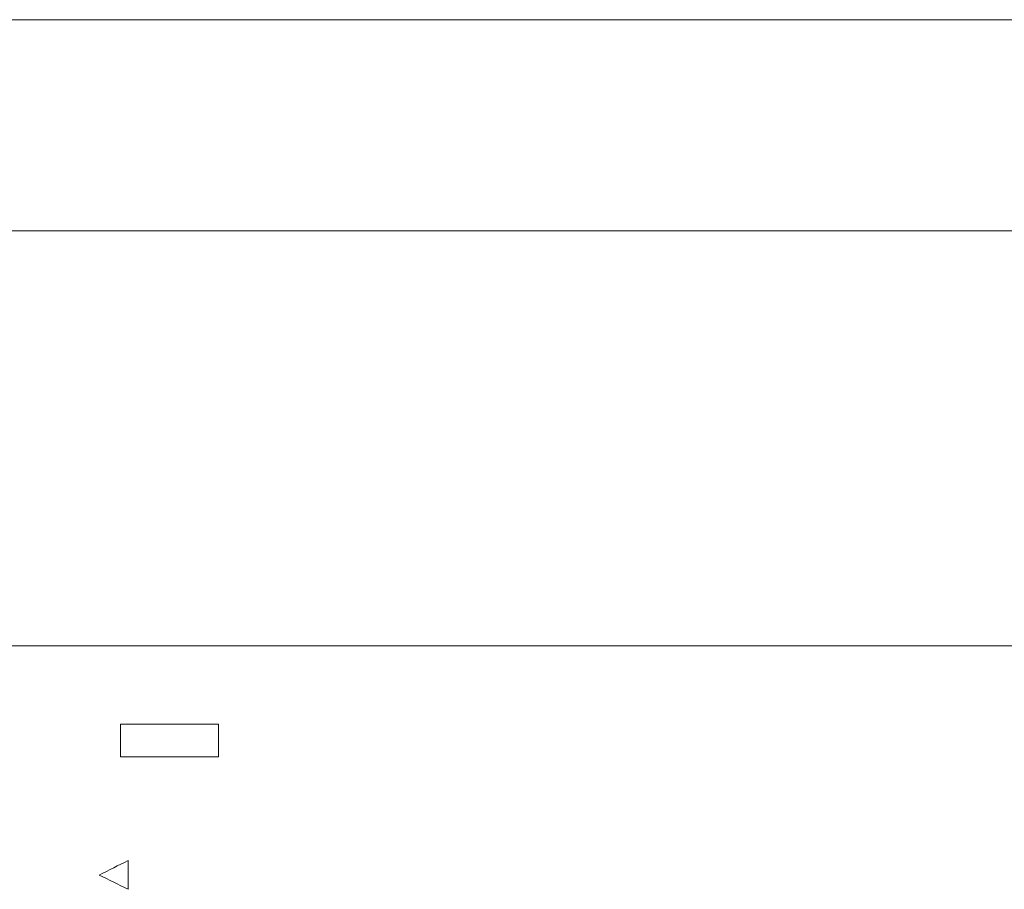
# Model space of a CAD drawing. Header units: inches. Extents: x -36 to 647, y 177 to 609.
# Tile 226 of 256: x 505 to 520, y 567 to 580. Entities that reach past the tile are written whole.
import ezdxf

# ---------------------------------------------------------------- set-up
doc = ezdxf.new("R2010")
doc.units = ezdxf.units.IN
doc.header["$MEASUREMENT"] = 0
doc.layers.add('1', color=7, linetype='Continuous')

# ---------------------------------------------------------------- blocks, each defined once
blk = doc.blocks.new('block 3')
at = {"layer": '1', "color": 8, "lineweight": 18, "true_color": 0x808080}
blk.add_lwpolyline([(552.022, 577.162), (-20.677, 577.162)], dxfattribs=at)
blk = doc.blocks.new('block 825')
at = {"layer": '1', "color": 155, "lineweight": 18, "true_color": 0x4c7299}
blk.add_lwpolyline([(395.567, 570.812), (527.131, 570.812)], dxfattribs=at)
blk = doc.blocks.new('block 1846')
at = {"layer": '1', "color": 18, "lineweight": 13, "true_color": 0x4c0000}
blk.add_lwpolyline([(395.567, 570.812), (527.131, 570.812)], dxfattribs=at)
blk = doc.blocks.new('block 1847')
at = {"layer": '1', "color": 18, "lineweight": 13, "true_color": 0x4c0000}
blk.add_lwpolyline([(395.567, 570.812), (527.131, 570.812)], dxfattribs=at)
blk = doc.blocks.new('block 6740')
at = {"layer": '1', "color": 18, "lineweight": 13, "true_color": 0x4c0000}
blk.add_lwpolyline([(289.492, 570.812), (326.896, 570.812), (364.301, 570.812), (383.003, 570.812), (387.679, 570.812), (390.017, 570.812), (391.067, 570.693), (391.232, 569.513), (393.102, 568.121), (395.202, 569.132), (396.215, 570.812), (398.553, 570.812), (473.362, 570.812), (510.767, 570.812), (520.118, 570.812), (524.793, 570.812)], dxfattribs=at)
blk = doc.blocks.new('block 7124')
at = {"layer": '1', "color": 18, "lineweight": 13, "true_color": 0x4c0000}
blk.add_lwpolyline([(289.492, 570.812), (326.896, 570.812), (364.301, 570.812), (383.003, 570.812), (387.679, 570.812), (390.017, 570.812), (391.067, 570.693), (391.232, 569.513), (393.102, 568.121), (395.202, 569.132), (396.215, 570.812), (398.553, 570.812), (473.362, 570.812), (510.767, 570.812), (520.118, 570.812), (524.793, 570.812)], dxfattribs=at)
blk = doc.blocks.new('block 7398')
at = {"layer": '1', "color": 18, "lineweight": 13, "true_color": 0x4c0000}
blk.add_open_spline([(506.888, 567.528), (506.741, 567.455), (506.595, 567.381), (506.448, 567.307), (506.595, 567.234), (506.741, 567.161), (506.888, 567.088), (506.888, 567.235), (506.888, 567.382), (506.888, 567.528)], degree=3, knots=[0, 0, 0, 0, 1, 1, 1, 2, 2, 2, 3, 3, 3, 3], dxfattribs=at)
blk = doc.blocks.new('block 7399')
at = {"layer": '1', "color": 18, "lineweight": 13, "true_color": 0x4c0000}
blk.add_open_spline([(506.772, 569.614), (506.772, 569.447), (506.772, 569.28), (506.772, 569.114), (507.272, 569.114), (507.772, 569.114), (508.272, 569.114), (508.272, 569.28), (508.272, 569.447), (508.272, 569.614), (507.772, 569.614), (507.272, 569.614), (506.772, 569.614)], degree=3, knots=[0, 0, 0, 0, 1, 1, 1, 2, 2, 2, 3, 3, 3, 4, 4, 4, 4], dxfattribs=at)
blk = doc.blocks.new('block 10021')
at = {"layer": '1', "color": 35, "lineweight": 13, "true_color": 0x99724c}
blk.add_lwpolyline([(393.317, 580.39), (529.381, 580.39)], dxfattribs=at)

msp = doc.modelspace()

# ---------------------------------------------------------------- block references
at = {"layer": '1'}
for name in ['block 10021', 'block 3', 'block 6740', 'block 7124', 'block 825', 'block 1846', 'block 1847', 'block 7399', 'block 7398']:
    msp.add_blockref(name, (0, 0), dxfattribs=at)

doc.saveas('drawing.dxf')
